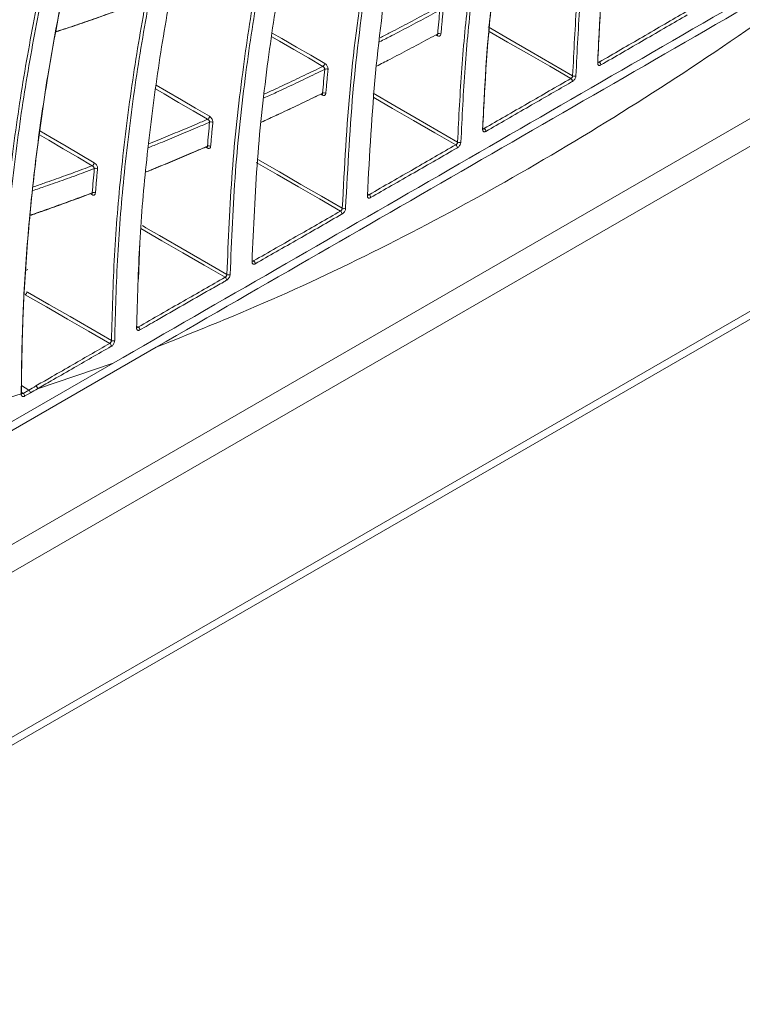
# Model space of a CAD drawing. Header units: millimetres. Extents: x 0 to 1118, y 0 to 864.
# Tile 188 of 256: x 903 to 918, y 84 to 105. Entities that reach past the tile are written whole.
import ezdxf

# ---------------------------------------------------------------- set-up
doc = ezdxf.new("R2010")
doc.units = ezdxf.units.MM

msp = doc.modelspace()

# ---------------------------------------------------------------- linework, layer by layer
at = {"color": 7, "linetype": 'Continuous', "lineweight": 15}
for p, q in [((893.114, 87.794), (934.767, 111.84)), ((934.005, 110.809), (893.876, 87.644)), ((893.876, 84.138), (934.005, 107.304)), ((893.45, 83.723), (933.578, 106.888)), ((933.901, 107.075), (893.773, 83.909)), ((905.697, 99.902), (905.667, 99.127)), ((903.316, 99.334), (903.277, 99.311)), ((906.042, 97.678), (895.888, 91.816)), ((905.128, 97.339), (896.05, 92.098)), ((903.525, 96.797), (905.128, 97.339)), ((902.719, 96.551), (903.181, 96.69)), ((903.218, 96.7), (903.34, 96.771)), ((903.374, 96.711), (903.252, 96.64))]:
    msp.add_line(p, q, dxfattribs=at)
at = {"color": 9, "linetype": 'Continuous', "lineweight": 15}
for p, q in [((912.02, 104.296), (911.984, 104.315)), ((915.44, 103.745), (915.452, 103.737)), ((909.576, 103.036), (909.537, 103.056)), ((912.998, 102.335), (913.01, 102.327)), ((907.131, 101.91), (907.089, 101.931)), ((904.684, 100.919), (904.639, 100.942)), ((910.551, 100.928), (910.564, 100.919)), ((908.101, 99.522), (908.114, 99.514)), ((905.649, 98.118), (905.663, 98.108)), ((903.34, 96.771), (903.185, 96.867)), ((903.176, 96.728), (903.218, 96.7))]:
    msp.add_line(p, q, dxfattribs=at)
at = {"color": 7, "linetype": 'Continuous', "lineweight": 15, "flags": 128}
for points in [[(913.096, 104.482), (913.552, 104.218), (914.009, 103.955), (914.448, 103.701), (914.887, 103.448)], [(910.652, 103.073), (911.109, 102.809), (911.566, 102.545), (912.005, 102.292), (912.444, 102.038)], [(908.204, 101.666), (908.661, 101.402), (909.118, 101.139), (909.557, 100.885), (909.996, 100.632)], [(909.958, 100.572), (909.511, 100.83), (909.063, 101.089), (908.615, 101.347), (908.167, 101.606)], [(907.508, 99.167), (907.06, 99.425), (906.612, 99.684), (906.164, 99.942), (905.716, 100.201)], [(905.753, 100.262), (905.826, 100.219), (906.118, 100.051), (907.288, 99.375), (907.546, 99.227)], [(905.058, 97.761), (904.61, 98.02), (904.162, 98.278), (903.714, 98.537), (903.265, 98.796)], [(903.301, 98.857), (903.31, 98.852), (903.763, 98.59), (904.216, 98.329), (904.656, 98.075), (905.095, 97.822)], [(903.34, 96.771), (903.376, 96.792), (903.411, 96.812), (903.451, 96.835), (903.49, 96.858)], [(903.181, 96.681), (903.181, 96.683), (903.181, 96.685), (903.181, 96.688), (903.181, 96.69)], [(903.525, 96.798), (903.525, 96.797), (903.487, 96.776), (903.449, 96.754), (903.412, 96.732), (903.374, 96.711)]]:
    msp.add_lwpolyline(points, dxfattribs=at)
at = {"color": 9, "linetype": 'Continuous', "lineweight": 15, "flags": 128}
for points in [[(914.849, 103.388), (914.401, 103.647), (913.954, 103.905), (913.506, 104.163), (913.115, 104.389)], [(909.585, 103.645), (909.276, 103.824), (908.968, 104.003), (908.66, 104.182), (908.498, 104.276)], [(908.51, 104.354), (908.711, 104.237), (909.027, 104.053), (909.325, 103.881), (909.623, 103.708)], [(912.008, 104.32), (912.01, 104.319), (912.012, 104.317)], [(907.137, 102.522), (906.829, 102.701), (906.52, 102.881), (906.212, 103.06), (906.032, 103.165)], [(906.042, 103.246), (906.265, 103.116), (906.582, 102.932), (906.879, 102.758), (907.177, 102.585)], [(909.564, 103.06), (909.567, 103.059), (909.569, 103.057)], [(912.406, 101.979), (911.958, 102.237), (911.511, 102.496), (911.063, 102.754), (910.668, 102.982)], [(903.577, 102.273), (903.817, 102.133), (904.134, 101.948), (904.432, 101.774), (904.729, 101.6)], [(904.688, 101.535), (904.38, 101.716), (904.071, 101.896), (903.763, 102.076), (903.565, 102.192)], [(907.119, 101.934), (907.122, 101.932), (907.123, 101.931)]]:
    msp.add_lwpolyline(points, dxfattribs=at)
at = {"color": 9, "linetype": 'Continuous', "lineweight": 15}
for centre, radius, start, end in [((911.992, 104.297), 0.0285, 357.6339, 42.1508), ((909.548, 103.037), 0.0287, 357.7123, 41.6095), ((907.102, 101.911), 0.0289, 357.7908, 41.0884), ((904.658, 100.921), 0.0255, 355.6803, 57.774)]:
    msp.add_arc(centre, radius, start, end, dxfattribs=at)
at = {"color": 7, "linetype": 'Continuous', "lineweight": 15}
for centre, radius, start, end in [((912.053, 104.271), 0.0714, 58.5164, 116.5072), ((915.409, 103.673), 0.0766, 1.2877, 56.3502), ((909.542, 103.714), 0.081, 301.8362, 355.7438), ((909.656, 103.519), 0.0709, 57.8859, 116.1726), ((915.408, 103.736), 0.0245, 293.6526, 356.0608), ((914.806, 103.325), 0.0766, 1.2661, 56.3233), ((914.923, 103.513), 0.0745, 241.4629, 297.0425), ((909.609, 103.011), 0.0715, 58.5692, 116.3122), ((907.097, 102.591), 0.0803, 300.1804, 355.8275), ((907.21, 102.396), 0.071, 57.97, 115.9544), ((912.966, 102.326), 0.0245, 293.5221, 356.0305), ((912.967, 102.263), 0.0767, 1.258, 56.2327), ((907.164, 101.885), 0.0717, 58.6519, 116.125), ((912.363, 101.915), 0.0768, 1.2744, 56.2021), ((912.48, 102.104), 0.0745, 241.4925, 296.9633), ((904.65, 101.605), 0.0795, 298.4835, 355.9392), ((904.762, 101.409), 0.0712, 58.0847, 115.7455), ((904.717, 100.895), 0.0718, 58.7661, 115.948), ((910.519, 100.919), 0.0245, 293.3263, 356.1382), ((910.521, 100.856), 0.0769, 1.3835, 56.115), ((910.032, 100.697), 0.0749, 241.7588, 296.9291), ((909.915, 100.508), 0.077, 1.439, 56.0904), ((908.069, 99.514), 0.0244, 293.1139, 356.2794), ((908.071, 99.45), 0.0771, 1.6698, 56.0364), ((907.465, 99.103), 0.0771, 1.7665, 56.0279), ((907.581, 99.293), 0.0754, 242.2683, 296.9662), ((905.618, 98.11), 0.0242, 292.8915, 356.799), ((905.62, 98.044), 0.0772, 2.1284, 56.0396), ((905.015, 97.697), 0.0772, 2.2703, 56.0585), ((905.129, 97.89), 0.0763, 243.0374, 297.1019), ((903.172, 96.703), 0.0239, 292.7353, 357.2686), ((903.175, 96.636), 0.0772, 2.6952, 56.15), ((903.297, 96.707), 0.0772, 2.6952, 56.15)]:
    msp.add_arc(centre, radius, start, end, dxfattribs=at)
for points, knots in [([(920.457, 122.401), (920.457, 122.401), (919.964, 121.487), (919.038, 119.585), (917.839, 116.538), (917.004, 113.836), (916.446, 111.578), (916.011, 109.467), (915.697, 107.383), (915.496, 105.341), (915.445, 104.284), (915.419, 103.756)], [0, 0, 0, 0, 0.000001, 0.177208, 0.355045, 0.532258, 0.621205, 0.710261, 0.854741, 0.927312, 1, 1, 1, 1]), ([(915.418, 103.714), (915.443, 104.239), (915.494, 105.288), (915.695, 107.329), (916.008, 109.411), (916.443, 111.521), (916.999, 113.779), (917.836, 116.476), (919.025, 119.538), (919.977, 121.409), (920.453, 122.346)], [0, 0, 0, 0, 0.072153, 0.14443, 0.289681, 0.378234, 0.4669, 0.644913, 0.822141, 1, 1, 1, 1]), ([(914.887, 103.448), (914.913, 103.973), (914.964, 105.024), (915.165, 107.066), (915.479, 109.15), (915.915, 111.261), (916.473, 113.52), (917.308, 116.22), (918.51, 119.271), (919.436, 121.172), (919.931, 122.089), (919.931, 122.089)], [0, 0, 0, 0, 0.072183, 0.144489, 0.289799, 0.37834, 0.466994, 0.644984, 0.822176, 0.999999, 1, 1, 1, 1]), ([(919.998, 122.075), (919.522, 121.142), (918.57, 119.272), (917.382, 116.216), (916.543, 113.519), (915.985, 111.262), (915.55, 109.153), (915.236, 107.071), (915.034, 105.031), (914.982, 103.975), (914.956, 103.447)], [0, 0, 0, 0, 0.1772129, 0.3550568, 0.5322629, 0.6212062, 0.7102584, 0.8547401, 0.9273116, 1, 1, 1, 1]), ([(912.976, 102.304), (913.002, 102.828), (913.053, 103.878), (913.254, 105.919), (913.568, 108.001), (914.003, 110.11), (914.561, 112.368), (915.398, 115.064), (916.588, 118.125), (917.54, 119.995), (918.017, 120.931)], [0, 0, 0, 0, 0.072168, 0.14446, 0.289741, 0.378287, 0.466945, 0.644943, 0.822156, 1, 1, 1, 1]), ([(918.022, 120.987), (918.022, 120.987), (917.528, 120.073), (916.602, 118.173), (915.402, 115.126), (914.566, 112.425), (914.007, 110.167), (913.571, 108.057), (913.257, 105.973), (913.055, 103.931), (913.003, 102.874), (912.977, 102.346)], [0, 0, 0, 0, 0.0000005, 0.1771926, 0.3550155, 0.5322137, 0.621153, 0.7102013, 0.8547115, 0.9272973, 1, 1, 1, 1]), ([(912.444, 102.038), (912.47, 102.563), (912.521, 103.614), (912.721, 105.656), (913.034, 107.74), (913.469, 109.852), (914.027, 112.111), (914.861, 114.812), (916.062, 117.864), (916.987, 119.766), (917.482, 120.683), (917.482, 120.683)], [0, 0, 0, 0, 0.072167, 0.144458, 0.289738, 0.378287, 0.466949, 0.644955, 0.822162, 0.999999, 1, 1, 1, 1]), ([(917.548, 120.668), (917.073, 119.735), (916.121, 117.865), (914.934, 114.807), (914.097, 112.11), (913.539, 109.852), (913.105, 107.743), (912.791, 105.661), (912.59, 103.621), (912.539, 102.566), (912.514, 102.037)], [0, 0, 0, 0, 0.177228, 0.355086, 0.532308, 0.621259, 0.710319, 0.85477, 0.927327, 1, 1, 1, 1]), ([(910.529, 100.897), (910.576, 101.773), (910.67, 103.529), (910.978, 105.804), (911.335, 107.793), (911.846, 110.091), (912.629, 112.837), (913.759, 115.958), (914.671, 117.871), (915.128, 118.829)], [0, 0, 0, 0, 0.126902, 0.25436, 0.347303, 0.440375, 0.627289, 0.813312, 1, 1, 1, 1]), ([(909.996, 100.632), (910.042, 101.508), (910.135, 103.266), (910.44, 105.543), (910.796, 107.535), (911.305, 109.836), (912.084, 112.589), (913.222, 115.703), (914.107, 117.648), (914.581, 118.588), (914.581, 118.588)], [0, 0, 0, 0, 0.12684, 0.254237, 0.347199, 0.440291, 0.627247, 0.813292, 0.999999, 1, 1, 1, 1]), ([(914.646, 118.574), (914.192, 117.618), (913.281, 115.703), (912.156, 112.584), (911.375, 109.836), (910.866, 107.537), (910.51, 105.544), (910.204, 103.266), (910.112, 101.51), (910.066, 100.631)], [0, 0, 0, 0, 0.1860729, 0.3727995, 0.558867, 0.6522811, 0.74582, 0.8726612, 1, 1, 1, 1]), ([(908.079, 99.492), (908.11, 100.223), (908.173, 101.688), (908.398, 103.708), (908.687, 105.593), (909.147, 107.934), (909.872, 110.732), (910.938, 113.915), (911.808, 115.872), (912.244, 116.853)], [0, 0, 0, 0, 0.110018, 0.220393, 0.317551, 0.414859, 0.610349, 0.804826, 1, 1, 1, 1]), ([(907.546, 99.227), (907.576, 99.958), (907.636, 101.424), (907.858, 103.446), (908.145, 105.334), (908.601, 107.679), (909.32, 110.485), (910.393, 113.664), (911.234, 115.654), (911.686, 116.618), (911.686, 116.618)], [0, 0, 0, 0, 0.109898, 0.220153, 0.317346, 0.414691, 0.610257, 0.80478, 0.999999, 1, 1, 1, 1]), ([(911.75, 116.604), (911.318, 115.625), (910.451, 113.664), (909.392, 110.482), (908.671, 107.68), (908.214, 105.337), (907.928, 103.448), (907.705, 101.423), (907.645, 99.959), (907.615, 99.226)], [0, 0, 0, 0, 0.194559, 0.389795, 0.58435, 0.682055, 0.779903, 0.88979, 1, 1, 1, 1]), ([(905.628, 98.087), (905.645, 98.694), (905.68, 99.91), (905.836, 101.71), (906.062, 103.507), (906.365, 105.294), (906.731, 107.035), (907.297, 109.286), (908.127, 111.992), (908.953, 113.995), (909.366, 114.999)], [0, 0, 0, 0, 0.094216, 0.188658, 0.289744, 0.391004, 0.492715, 0.59455, 0.796908, 1, 1, 1, 1]), ([(905.095, 97.822), (905.111, 98.428), (905.143, 99.644), (905.295, 101.446), (905.517, 103.246), (905.816, 105.037), (906.179, 106.783), (906.74, 109.041), (907.574, 111.745), (908.37, 113.781), (908.799, 114.77), (908.799, 114.77)], [0, 0, 0, 0, 0.0940406, 0.1883079, 0.2894435, 0.3907549, 0.4925212, 0.5944125, 0.7968389, 0.9999994, 1, 1, 1, 1]), ([(908.863, 114.756), (908.453, 113.753), (907.633, 111.745), (906.809, 109.037), (906.248, 106.785), (905.887, 105.045), (905.586, 103.252), (905.364, 101.448), (905.212, 99.643), (905.18, 98.429), (905.164, 97.822)], [0, 0, 0, 0, 0.202472, 0.405647, 0.506838, 0.608147, 0.709863, 0.811747, 0.905769, 1, 1, 1, 1]), ([(903.181, 96.69), (903.181, 96.69), (903.181, 97.276), (903.208, 98.433), (903.32, 100.128), (903.496, 101.784), (903.782, 103.762), (904.222, 106.027), (904.86, 108.539), (905.609, 110.964), (906.201, 112.498), (906.496, 113.265)], [0, 0, 0, 0, 0.000001, 0.092596, 0.185407, 0.278753, 0.372238, 0.528217, 0.684622, 0.842155, 1, 1, 1, 1]), ([(906.503, 113.32), (906.503, 113.32), (906.198, 112.563), (905.621, 111.014), (904.865, 108.595), (904.227, 106.078), (903.787, 103.816), (903.5, 101.842), (903.325, 100.189), (903.206, 98.491), (903.19, 97.318), (903.182, 96.73)], [0, 0, 0, 0, 0.0000006, 0.1575122, 0.3153246, 0.4713085, 0.6276881, 0.7203875, 0.8132142, 0.9065064, 1, 1, 1, 1]), ([(902.65, 96.56), (902.67, 97.51), (902.705, 99.114), (902.918, 101.268), (903.169, 103.097), (903.489, 104.878), (903.996, 107.183), (904.769, 109.943), (905.517, 112.027), (905.921, 113.041), (905.921, 113.041)], [0, 0, 0, 0, 0.153088, 0.258581, 0.364281, 0.470511, 0.576882, 0.788049, 0.999999, 1, 1, 1, 1]), ([(905.985, 113.027), (905.599, 112.001), (904.827, 109.944), (904.065, 107.18), (903.558, 104.882), (903.239, 103.108), (902.987, 101.277), (902.774, 99.117), (902.739, 97.509), (902.719, 96.56)], [0, 0, 0, 0, 0.211223, 0.4231848, 0.5287477, 0.6344422, 0.7406044, 0.8469625, 1, 1, 1, 1]), ([(903.644, 111.705), (903.644, 111.705), (903.262, 110.674), (902.563, 108.544), (901.902, 106.033), (901.623, 104.565), (901.568, 104.274)], [0, 0, 0, 0, 0.000001, 0.444103, 0.889783, 1, 1, 1, 1]), ([(900.739, 96.018), (900.739, 96.018), (900.739, 96.622), (900.768, 97.867), (900.895, 99.708), (901.103, 101.552), (901.381, 103.35), (901.838, 105.685), (902.542, 108.5), (903.271, 110.599), (903.636, 111.651)], [0, 0, 0, 0, 0.000001, 0.10237, 0.213743, 0.32536, 0.437584, 0.549968, 0.774556, 1, 1, 1, 1]), ([(922.754, 107.514), (921.486, 106.78), (915.621, 103.383), (909.739, 99.995), (905.128, 97.339)], [0, 0, 0, 0, 0.216068, 1, 1, 1, 1]), ([(906.042, 97.678), (906.914, 98.028), (908.657, 98.727), (911.296, 100.004), (913.94, 101.442), (916.585, 103.058), (919.224, 104.827), (920.967, 106.14), (921.839, 106.797)], [0, 0, 0, 0, 0.16663, 0.333327, 0.499992, 0.666658, 0.833364, 1, 1, 1, 1]), ([(906.042, 97.678), (910.651, 100.336), (915.919, 103.374), (921.18, 106.416), (921.839, 106.797)], [0, 0, 0, 0, 0.874734, 1, 1, 1, 1]), ([(905.151, 104.803), (905.081, 104.778), (904.873, 104.703), (904.529, 104.583), (904.19, 104.467), (903.988, 104.401), (903.923, 104.38)], [0, 0, 0, 0, 0.171499, 0.506288, 0.841101, 1, 1, 1, 1]), ([(903.93, 104.386), (904.006, 104.41), (904.218, 104.48), (904.568, 104.599), (904.909, 104.719), (905.114, 104.792), (905.182, 104.817)], [0, 0, 0, 0, 0.1819029, 0.5101791, 0.8384793, 1, 1, 1, 1]), ([(912.021, 104.335), (912.029, 104.421), (912.044, 104.59), (912.06, 104.758), (912.068, 104.841)], [0, 0, 0, 0, 0.505471, 1, 1, 1, 1]), ([(912.137, 104.838), (912.133, 104.796), (912.125, 104.713), (912.113, 104.587), (912.102, 104.46), (912.094, 104.375), (912.091, 104.332)], [0, 0, 0, 0, 0.247265, 0.494533, 0.747265, 1, 1, 1, 1]), ([(915.452, 103.737), (915.758, 103.914), (916.223, 104.184), (916.834, 104.538), (917.14, 104.716), (917.287, 104.801)], [0, 0, 0, 0, 0.49996, 0.759919, 1, 1, 1, 1]), ([(917.321, 104.739), (917.174, 104.654), (916.869, 104.476), (916.41, 104.21), (915.945, 103.941), (915.639, 103.764), (915.486, 103.675)], [0, 0, 0, 0, 0.24008, 0.500039, 0.75002, 1, 1, 1, 1]), ([(910.721, 103.649), (910.815, 103.697), (911.045, 103.815), (911.413, 104.009), (911.753, 104.19), (911.956, 104.3), (912.021, 104.335)], [0, 0, 0, 0, 0.21613, 0.532335, 0.84856, 1, 1, 1, 1]), ([(912.01, 104.316), (912.011, 104.316), (912.015, 104.317), (912.019, 104.323), (912.021, 104.331), (912.021, 104.335)], [0, 0, 0, 0, 0.063207, 0.531449, 1, 1, 1, 1]), ([(912.011, 104.315), (912.013, 104.316), (912.016, 104.317), (912.015, 104.317), (912.015, 104.317)], [0, 0, 0, 0, 0.861089, 1, 1, 1, 1]), ([(912.02, 104.296), (912.023, 104.295), (912.033, 104.29), (912.051, 104.287), (912.071, 104.292), (912.086, 104.308), (912.089, 104.324), (912.091, 104.332)], [0, 0, 0, 0, 0.064633, 0.298421, 0.532205, 0.766104, 1, 1, 1, 1]), ([(909.577, 103.075), (909.585, 103.161), (909.6, 103.33), (909.616, 103.499), (909.624, 103.583)], [0, 0, 0, 0, 0.5020591, 1, 1, 1, 1]), ([(909.624, 103.583), (909.624, 103.587), (909.624, 103.595), (909.618, 103.61), (909.609, 103.624), (909.598, 103.637), (909.589, 103.642), (909.585, 103.645)], [0, 0, 0, 0, 0.178941, 0.385565, 0.591413, 0.796086, 1, 1, 1, 1]), ([(909.693, 103.579), (909.693, 103.587), (909.694, 103.604), (909.685, 103.634), (909.669, 103.664), (909.647, 103.691), (909.631, 103.702), (909.623, 103.708)], [0, 0, 0, 0, 0.178732, 0.384797, 0.590242, 0.79511, 1, 1, 1, 1]), ([(909.693, 103.579), (909.689, 103.537), (909.681, 103.454), (909.669, 103.327), (909.658, 103.2), (909.65, 103.115), (909.647, 103.072)], [0, 0, 0, 0, 0.2489712, 0.4979447, 0.7489711, 1, 1, 1, 1]), ([(915.418, 103.714), (915.418, 103.708), (915.418, 103.694), (915.426, 103.677), (915.441, 103.665), (915.462, 103.664), (915.478, 103.671), (915.486, 103.675)], [0, 0, 0, 0, 0.1407, 0.355309, 0.570104, 0.785025, 1, 1, 1, 1]), ([(915.433, 103.728), (915.433, 103.728), (915.433, 103.728), (915.433, 103.733), (915.433, 103.735)], [0, 0, 0, 0, 0.547101, 1, 1, 1, 1]), ([(913.01, 102.327), (913.157, 102.412), (913.464, 102.589), (914.077, 102.942), (914.543, 103.211), (914.849, 103.388)], [0, 0, 0, 0, 0.24004, 0.500001, 1, 1, 1, 1]), ([(914.883, 103.326), (914.855, 103.31), (914.549, 103.133), (914.083, 102.864), (913.498, 102.526), (913.191, 102.35), (913.044, 102.265)], [0, 0, 0, 0, 0.045066, 0.499999, 0.75996, 1, 1, 1, 1]), ([(914.887, 103.448), (914.886, 103.443), (914.885, 103.434), (914.878, 103.419), (914.869, 103.404), (914.858, 103.394), (914.852, 103.39), (914.849, 103.388)], [0, 0, 0, 0, 0.214356, 0.428812, 0.643457, 0.858305, 1, 1, 1, 1]), ([(914.883, 103.326), (914.888, 103.33), (914.901, 103.338), (914.922, 103.359), (914.94, 103.388), (914.953, 103.419), (914.955, 103.438), (914.956, 103.447)], [0, 0, 0, 0, 0.141675, 0.356485, 0.571109, 0.785581, 1, 1, 1, 1]), ([(909.544, 103.058), (909.477, 103.025), (909.273, 102.926), (908.932, 102.763), (908.578, 102.596), (908.361, 102.496), (908.28, 102.46)], [0, 0, 0, 0, 0.1584843, 0.4840281, 0.8095922, 1, 1, 1, 1]), ([(908.281, 102.462), (908.373, 102.504), (908.602, 102.609), (908.969, 102.782), (909.309, 102.944), (909.512, 103.043), (909.577, 103.075)], [0, 0, 0, 0, 0.213858, 0.530791, 0.847744, 1, 1, 1, 1]), ([(909.567, 103.056), (909.567, 103.056), (909.571, 103.057), (909.576, 103.064), (909.577, 103.071), (909.577, 103.075)], [0, 0, 0, 0, 0.0974967, 0.5479376, 1, 1, 1, 1]), ([(909.567, 103.055), (909.569, 103.056), (909.572, 103.057), (909.571, 103.057), (909.571, 103.057)], [0, 0, 0, 0, 0.84192, 1, 1, 1, 1]), ([(909.576, 103.036), (909.579, 103.035), (909.589, 103.03), (909.607, 103.027), (909.627, 103.032), (909.642, 103.048), (909.645, 103.064), (909.647, 103.072)], [0, 0, 0, 0, 0.0646497, 0.2977196, 0.5313993, 0.7657117, 1, 1, 1, 1]), ([(907.179, 102.46), (907.178, 102.464), (907.177, 102.472), (907.171, 102.486), (907.162, 102.501), (907.15, 102.513), (907.141, 102.519), (907.137, 102.522)], [0, 0, 0, 0, 0.181515, 0.38981, 0.595636, 0.798634, 1, 1, 1, 1]), ([(907.247, 102.456), (907.248, 102.464), (907.248, 102.481), (907.239, 102.512), (907.223, 102.542), (907.201, 102.568), (907.185, 102.579), (907.177, 102.585)], [0, 0, 0, 0, 0.180406, 0.387164, 0.592266, 0.796109, 1, 1, 1, 1]), ([(907.132, 101.949), (907.14, 102.034), (907.154, 102.205), (907.171, 102.375), (907.179, 102.46)], [0, 0, 0, 0, 0.498663, 1, 1, 1, 1]), ([(907.247, 102.456), (907.243, 102.414), (907.235, 102.329), (907.223, 102.201), (907.212, 102.074), (907.205, 101.989), (907.201, 101.946)], [0, 0, 0, 0, 0.250669, 0.501341, 0.750669, 1, 1, 1, 1]), ([(912.976, 102.304), (912.976, 102.298), (912.977, 102.284), (912.984, 102.266), (913, 102.255), (913.02, 102.254), (913.036, 102.261), (913.044, 102.265)], [0, 0, 0, 0, 0.140793, 0.355393, 0.570169, 0.78506, 1, 1, 1, 1]), ([(912.991, 102.318), (912.991, 102.318), (912.991, 102.318), (912.991, 102.323), (912.991, 102.325)], [0, 0, 0, 0, 0.555601, 1, 1, 1, 1]), ([(905.821, 101.402), (905.91, 101.438), (906.131, 101.527), (906.485, 101.674), (906.833, 101.821), (907.049, 101.914), (907.132, 101.949)], [0, 0, 0, 0, 0.202911, 0.506757, 0.810622, 1, 1, 1, 1]), ([(907.1, 101.932), (907.015, 101.896), (906.797, 101.802), (906.447, 101.654), (906.105, 101.512), (905.897, 101.428), (905.821, 101.398)], [0, 0, 0, 0, 0.198599, 0.510225, 0.82187, 1, 1, 1, 1]), ([(907.122, 101.93), (907.123, 101.931), (907.127, 101.931), (907.131, 101.938), (907.132, 101.946), (907.132, 101.949)], [0, 0, 0, 0, 0.130034, 0.563279, 1, 1, 1, 1]), ([(907.122, 101.929), (907.124, 101.93), (907.127, 101.931), (907.126, 101.931), (907.126, 101.931)], [0, 0, 0, 0, 0.822465, 1, 1, 1, 1]), ([(907.131, 101.91), (907.133, 101.909), (907.144, 101.904), (907.162, 101.901), (907.182, 101.906), (907.196, 101.921), (907.199, 101.938), (907.201, 101.946)], [0, 0, 0, 0, 0.063616, 0.295697, 0.529512, 0.764784, 1, 1, 1, 1]), ([(910.564, 100.919), (910.723, 101.011), (911.043, 101.195), (911.657, 101.548), (912.111, 101.809), (912.406, 101.979)], [0, 0, 0, 0, 0.2599589, 0.5199178, 1, 1, 1, 1]), ([(912.44, 101.917), (912.286, 101.828), (911.98, 101.652), (911.513, 101.383), (911.052, 101.119), (910.745, 100.942), (910.598, 100.857)], [0, 0, 0, 0, 0.249979, 0.499958, 0.759918, 1, 1, 1, 1]), ([(912.444, 102.038), (912.444, 102.034), (912.442, 102.024), (912.436, 102.009), (912.426, 101.995), (912.415, 101.985), (912.409, 101.98), (912.406, 101.979)], [0, 0, 0, 0, 0.214328, 0.428764, 0.643411, 0.858289, 1, 1, 1, 1]), ([(912.44, 101.917), (912.445, 101.92), (912.458, 101.929), (912.479, 101.95), (912.497, 101.978), (912.51, 102.009), (912.512, 102.028), (912.514, 102.037)], [0, 0, 0, 0, 0.141679, 0.356503, 0.571122, 0.785583, 1, 1, 1, 1]), ([(904.685, 100.959), (904.693, 101.044), (904.707, 101.216), (904.723, 101.387), (904.731, 101.474)], [0, 0, 0, 0, 0.495277, 1, 1, 1, 1]), ([(904.731, 101.474), (904.731, 101.477), (904.73, 101.486), (904.723, 101.5), (904.713, 101.514), (904.701, 101.527), (904.692, 101.533), (904.688, 101.535)], [0, 0, 0, 0, 0.185815, 0.39627, 0.601787, 0.802265, 1, 1, 1, 1]), ([(904.8, 101.47), (904.8, 101.478), (904.8, 101.496), (904.791, 101.526), (904.775, 101.556), (904.754, 101.583), (904.737, 101.594), (904.729, 101.6)], [0, 0, 0, 0, 0.1833294, 0.3909151, 0.5953559, 0.7976371, 1, 1, 1, 1]), ([(904.8, 101.47), (904.796, 101.427), (904.788, 101.341), (904.776, 101.212), (904.765, 101.084), (904.758, 100.999), (904.754, 100.956)], [0, 0, 0, 0, 0.252362, 0.504727, 0.752362, 1, 1, 1, 1]), ([(904.655, 100.942), (904.582, 100.915), (904.374, 100.837), (904.029, 100.711), (903.671, 100.582), (903.45, 100.506), (903.365, 100.476)], [0, 0, 0, 0, 0.167562, 0.484807, 0.802072, 1, 1, 1, 1]), ([(903.366, 100.483), (903.464, 100.517), (903.698, 100.598), (904.068, 100.731), (904.41, 100.856), (904.616, 100.933), (904.685, 100.959)], [0, 0, 0, 0, 0.223215, 0.533019, 0.842844, 1, 1, 1, 1]), ([(904.675, 100.94), (904.676, 100.94), (904.681, 100.941), (904.685, 100.948), (904.685, 100.955), (904.685, 100.959)], [0, 0, 0, 0, 0.1605151, 0.5774005, 1, 1, 1, 1]), ([(904.675, 100.939), (904.677, 100.939), (904.68, 100.94), (904.679, 100.94), (904.679, 100.94)], [0, 0, 0, 0, 0.801963, 1, 1, 1, 1]), ([(904.684, 100.919), (904.686, 100.918), (904.696, 100.913), (904.715, 100.91), (904.735, 100.915), (904.749, 100.931), (904.752, 100.948), (904.754, 100.956)], [0, 0, 0, 0, 0.0614884, 0.2922891, 0.5264762, 0.763288, 1, 1, 1, 1]), ([(910.529, 100.897), (910.529, 100.891), (910.53, 100.877), (910.537, 100.859), (910.553, 100.848), (910.574, 100.846), (910.59, 100.854), (910.598, 100.857)], [0, 0, 0, 0, 0.140864, 0.355443, 0.570199, 0.785079, 1, 1, 1, 1]), ([(910.544, 100.911), (910.544, 100.911), (910.544, 100.911), (910.544, 100.916), (910.544, 100.917)], [0, 0, 0, 0, 0.609666, 1, 1, 1, 1]), ([(909.996, 100.632), (909.996, 100.627), (909.995, 100.617), (909.988, 100.602), (909.978, 100.588), (909.968, 100.578), (909.961, 100.574), (909.958, 100.572)], [0, 0, 0, 0, 0.2143174, 0.4287284, 0.6433479, 0.858233, 1, 1, 1, 1]), ([(909.992, 100.51), (909.998, 100.513), (910.011, 100.522), (910.031, 100.543), (910.05, 100.571), (910.063, 100.602), (910.065, 100.621), (910.066, 100.631)], [0, 0, 0, 0, 0.141709, 0.356525, 0.571126, 0.785582, 1, 1, 1, 1]), ([(908.114, 99.514), (908.273, 99.605), (908.593, 99.789), (909.208, 100.141), (909.663, 100.403), (909.958, 100.572)], [0, 0, 0, 0, 0.259954, 0.519908, 1, 1, 1, 1]), ([(909.992, 100.51), (909.839, 100.422), (909.531, 100.245), (909.064, 99.977), (908.603, 99.713), (908.295, 99.537), (908.148, 99.452)], [0, 0, 0, 0, 0.249966, 0.499932, 0.759886, 1, 1, 1, 1]), ([(908.079, 99.492), (908.079, 99.486), (908.079, 99.472), (908.087, 99.454), (908.103, 99.443), (908.124, 99.441), (908.14, 99.448), (908.148, 99.452)], [0, 0, 0, 0, 0.140912, 0.355465, 0.570201, 0.785084, 1, 1, 1, 1]), ([(908.094, 99.506), (908.094, 99.506), (908.095, 99.505), (908.093, 99.507), (908.094, 99.511), (908.094, 99.513)], [0, 0, 0, 0, 0.018075, 0.708933, 1, 1, 1, 1]), ([(905.663, 98.108), (905.823, 98.2), (906.143, 98.384), (906.758, 98.736), (907.213, 98.997), (907.508, 99.167)], [0, 0, 0, 0, 0.259946, 0.519893, 1, 1, 1, 1]), ([(907.546, 99.227), (907.545, 99.222), (907.544, 99.212), (907.538, 99.197), (907.528, 99.183), (907.518, 99.172), (907.511, 99.168), (907.508, 99.167)], [0, 0, 0, 0, 0.214372, 0.428786, 0.643352, 0.858192, 1, 1, 1, 1]), ([(907.542, 99.105), (907.547, 99.108), (907.56, 99.117), (907.581, 99.138), (907.599, 99.167), (907.612, 99.198), (907.614, 99.217), (907.615, 99.226)], [0, 0, 0, 0, 0.141725, 0.356504, 0.571083, 0.785558, 1, 1, 1, 1]), ([(907.542, 99.105), (907.518, 99.091), (907.4, 99.024), (906.903, 98.739), (906.312, 98.4), (905.816, 98.115), (905.697, 98.047)], [0, 0, 0, 0, 0.038455, 0.192273, 0.807547, 1, 1, 1, 1]), ([(903.265, 98.796), (903.269, 98.799), (903.277, 98.804), (903.288, 98.817), (903.296, 98.832), (903.301, 98.846), (903.301, 98.854), (903.301, 98.857)], [0, 0, 0, 0, 0.214866, 0.429737, 0.644472, 0.859073, 1, 1, 1, 1]), ([(905.643, 98.101), (905.643, 98.101), (905.642, 98.101), (905.643, 98.106), (905.643, 98.108)], [0, 0, 0, 0, 0.625867, 1, 1, 1, 1]), ([(905.628, 98.087), (905.628, 98.082), (905.628, 98.067), (905.637, 98.049), (905.652, 98.038), (905.673, 98.036), (905.689, 98.044), (905.697, 98.047)], [0, 0, 0, 0, 0.140998, 0.355519, 0.570219, 0.785097, 1, 1, 1, 1]), ([(903.49, 96.858), (903.586, 96.913), (903.829, 97.053), (904.211, 97.273), (904.638, 97.519), (904.918, 97.68), (905.058, 97.761)], [0, 0, 0, 0, 0.183908, 0.46373, 0.731865, 1, 1, 1, 1]), ([(905.092, 97.7), (904.812, 97.539), (904.385, 97.293), (903.863, 96.992), (903.621, 96.853), (903.525, 96.797), (903.525, 96.797)], [0, 0, 0, 0, 0.536273, 0.816094, 0.999993, 1, 1, 1, 1]), ([(905.095, 97.822), (905.094, 97.817), (905.094, 97.807), (905.087, 97.791), (905.078, 97.777), (905.068, 97.767), (905.061, 97.763), (905.058, 97.761)], [0, 0, 0, 0, 0.2145747, 0.4290851, 0.6435992, 0.8583102, 1, 1, 1, 1]), ([(905.092, 97.7), (905.098, 97.703), (905.111, 97.712), (905.131, 97.733), (905.149, 97.762), (905.162, 97.793), (905.163, 97.812), (905.164, 97.822)], [0, 0, 0, 0, 0.141618, 0.356331, 0.570913, 0.785471, 1, 1, 1, 1]), ([(903.181, 96.681), (903.181, 96.675), (903.182, 96.66), (903.191, 96.642), (903.207, 96.631), (903.228, 96.629), (903.244, 96.636), (903.252, 96.64)], [0, 0, 0, 0, 0.1413, 0.355859, 0.570479, 0.785243, 1, 1, 1, 1]), ([(903.197, 96.694), (903.197, 96.694), (903.198, 96.693), (903.196, 96.695), (903.196, 96.7), (903.196, 96.702)], [0, 0, 0, 0, 0.0072604, 0.6501981, 1, 1, 1, 1])]:
    msp.add_open_spline(points, degree=3, knots=knots, dxfattribs=at)
at = {"color": 9, "linetype": 'Continuous', "lineweight": 15}
for points, knots in [([(912.068, 104.841), (912.002, 104.805), (911.798, 104.695), (911.457, 104.514), (911.097, 104.324), (910.874, 104.21), (910.788, 104.166)], [0, 0, 0, 0, 0.155679, 0.47699, 0.798322, 1, 1, 1, 1]), ([(910.799, 104.254), (910.871, 104.291), (911.08, 104.398), (911.425, 104.579), (911.764, 104.76), (911.966, 104.869), (912.031, 104.904)], [0, 0, 0, 0, 0.174509, 0.5084, 0.842311, 1, 1, 1, 1]), ([(915.452, 103.737), (915.448, 103.735), (915.44, 103.731), (915.432, 103.731), (915.429, 103.734), (915.428, 103.735)], [0, 0, 0, 0, 0.408623, 0.817137, 1, 1, 1, 1]), ([(909.624, 103.583), (909.557, 103.55), (909.352, 103.451), (909.01, 103.287), (908.648, 103.117), (908.423, 103.014), (908.335, 102.974)], [0, 0, 0, 0, 0.157424, 0.476596, 0.795789, 1, 1, 1, 1]), ([(908.344, 103.059), (908.419, 103.093), (908.631, 103.19), (908.979, 103.354), (909.318, 103.516), (909.52, 103.614), (909.585, 103.645)], [0, 0, 0, 0, 0.180639, 0.5121, 0.843581, 1, 1, 1, 1]), ([(905.885, 102.001), (905.956, 102.029), (906.161, 102.111), (906.499, 102.251), (906.845, 102.396), (907.058, 102.488), (907.137, 102.522)], [0, 0, 0, 0, 0.170976, 0.490655, 0.810353, 1, 1, 1, 1]), ([(907.179, 102.46), (907.095, 102.424), (906.878, 102.331), (906.527, 102.183), (906.176, 102.038), (905.959, 101.951), (905.875, 101.917)], [0, 0, 0, 0, 0.191806, 0.498961, 0.806135, 1, 1, 1, 1]), ([(913.01, 102.327), (913.006, 102.325), (912.999, 102.321), (912.99, 102.321), (912.987, 102.324), (912.986, 102.325)], [0, 0, 0, 0, 0.408598, 0.817106, 1, 1, 1, 1]), ([(904.731, 101.474), (904.658, 101.446), (904.448, 101.368), (904.102, 101.242), (903.739, 101.113), (903.512, 101.035), (903.421, 101.004)], [0, 0, 0, 0, 0.1671194, 0.4795444, 0.7919895, 1, 1, 1, 1]), ([(903.43, 101.084), (903.509, 101.111), (903.724, 101.185), (904.076, 101.31), (904.416, 101.434), (904.62, 101.51), (904.688, 101.535)], [0, 0, 0, 0, 0.188803, 0.51389, 0.838999, 1, 1, 1, 1]), ([(910.564, 100.919), (910.56, 100.917), (910.552, 100.914), (910.543, 100.914), (910.54, 100.916), (910.539, 100.917)], [0, 0, 0, 0, 0.408592, 0.817066, 1, 1, 1, 1]), ([(908.114, 99.514), (908.11, 99.512), (908.102, 99.508), (908.093, 99.508), (908.09, 99.511), (908.089, 99.512)], [0, 0, 0, 0, 0.408821, 0.817459, 1, 1, 1, 1]), ([(905.663, 98.108), (905.659, 98.107), (905.652, 98.103), (905.643, 98.103), (905.64, 98.106), (905.638, 98.107)], [0, 0, 0, 0, 0.411005, 0.821735, 1, 1, 1, 1]), ([(903.218, 96.7), (903.214, 96.699), (903.206, 96.695), (903.197, 96.695), (903.194, 96.698), (903.193, 96.699)], [0, 0, 0, 0, 0.412865, 0.825353, 1, 1, 1, 1])]:
    msp.add_open_spline(points, degree=3, knots=knots, dxfattribs=at)
at = {"color": 7, "linetype": 'Continuous', "lineweight": 15}
for points in [[(903.525, 96.798), (903.524, 96.803), (903.523, 96.814), (903.515, 96.832), (903.504, 96.848), (903.495, 96.855), (903.49, 96.858)], [(903.181, 96.69), (903.185, 96.693), (903.193, 96.699), (903.197, 96.71), (903.194, 96.721), (903.186, 96.727), (903.182, 96.73)]]:
    msp.add_open_spline(points, degree=3, dxfattribs=at)

doc.saveas('drawing.dxf')
